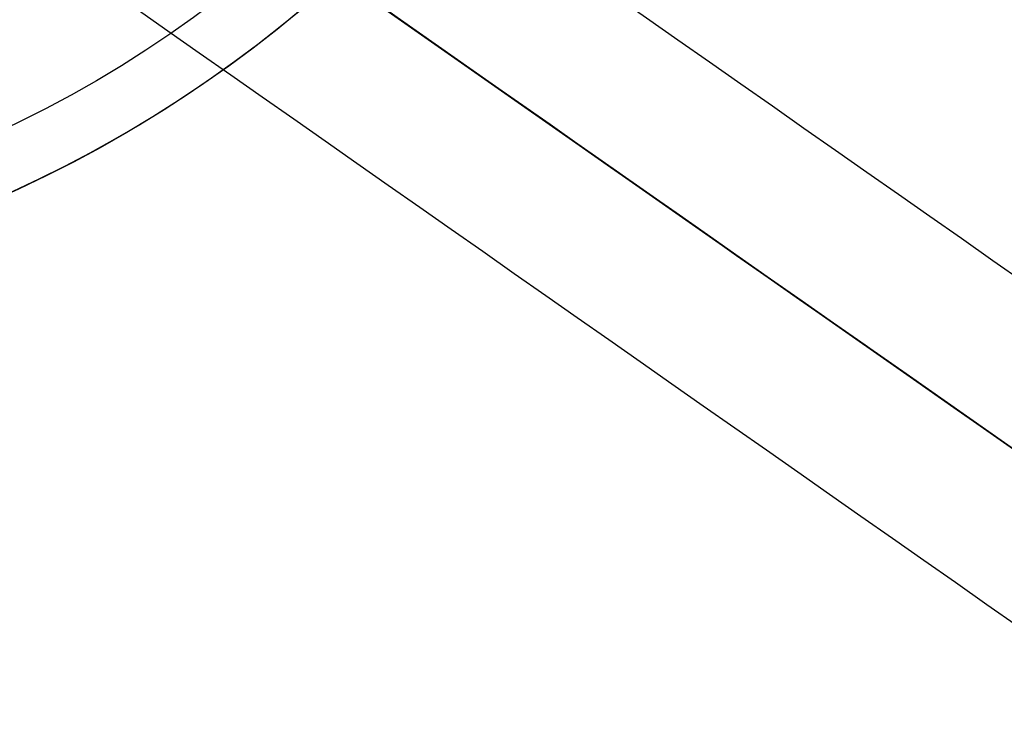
# Model space of a CAD drawing. Header units: millimetres. Extents: x -1437 to 1444, y -1373 to 1332.
# Tile 167 of 256: x -850 to -842, y -17 to -11. Entities that reach past the tile are written whole.
import ezdxf

# ---------------------------------------------------------------- set-up
doc = ezdxf.new("R2010")
doc.units = ezdxf.units.MM
doc.layers.add('Default', color=7, linetype='Continuous', true_color=0x000000)

# ---------------------------------------------------------------- blocks, each defined once
blk = doc.blocks.new('WIRE_CLIP_TOP 01')
at = {"layer": 'Default', "color": 253, "true_color": 0xababa7, "extrusion": (0, -1, 0)}
for centre, radius, start in [((0, 0), 10, 180), ((0, 0, 0.5), 10.5, 180), ((0, 0, 15), 10.5, 190.64702), ((0, 0, 29.5), 10.5, 180), ((0, 0, 30), 10, 180)]:
    blk.add_arc(centre, radius, start, 0, dxfattribs=at)
at = {"layer": 'Default', "color": 253, "true_color": 0xababa7, "extrusion": (0, 1, 0)}
blk.add_arc((0, 0, -30), 8.5, 180, 0, dxfattribs=at)

msp = doc.modelspace()

# ---------------------------------------------------------------- linework, layer by layer
at = {"layer": 'Default'}
for q in [(-612.9475, -175.0289, -191.3856), (-367.2019, -347.1018, -191.3856)]:
    msp.add_line((-1350.1843, 341.1899, -191.3856), q, dxfattribs=at)
for points in [[(-285.7865, -147.7286, -209.0457), (-738.2337, 169.0784, -209.0457), (-1190.681, 485.8854, -209.0457)], [(-287.2612, -146.8819, -209.5736), (-738.3204, 168.9532, -209.5736), (-1189.3796, 484.7882, -209.5736)], [(-1146.2607, -413.645, -394.5116), (-858.6931, -2.9559, -394.5116), (-571.1255, 407.7332, -394.5116)], [(-1145.4966, -412.5538, -393.9577), (-858.6931, -2.9559, -393.9577), (-571.8896, 406.6419, -393.9577)], [(-1431.5997, 141.8168, -209.0457), (-979.1524, -174.9902, -209.0457), (-526.7052, -491.7972, -209.0457)], [(-1430.125, 140.97, -209.5736), (-979.0658, -174.865, -209.5736), (-528.0066, -490.7001, -209.5736)], [(-954.852, 84.2793, -173.1909), (-849.3412, 10.3999, -173.1909), (-743.8304, -63.4796, -173.1909)], [(-743.8304, -63.4796, -173.7449), (-849.3412, 10.3999, -173.7449), (-954.852, 84.2793, -173.7449)], [(-954.852, 84.2793, -173.4679), (-849.3412, 10.3999, -173.4679), (-743.8304, -63.4796, -173.4679)], [(-973.5557, 57.5677, -173.7449), (-868.0449, -16.3117, -173.7449), (-762.5341, -90.1912, -173.7449)], [(-762.5341, -90.1912, -173.1909), (-868.0449, -16.3117, -173.1909), (-973.5557, 57.5677, -173.1909)], [(-973.5557, 57.5677, -173.4679), (-868.0449, -16.3117, -173.4679), (-762.5341, -90.1912, -173.4679)], [(-587.5062, -191.3954, -146.3257), (-721.6633, -97.4576, -83.4581), (-855.8204, -3.5198, -20.5906)], [(-588.5693, -192.0987, -147.5434), (-722.7264, -98.1608, -84.6758), (-856.8835, -4.223, -21.8083)], [(-856.1176, -4.7593, -19.3729), (-721.9605, -98.6971, -82.2404), (-587.8035, -192.6349, -145.108)], [(-588.8665, -193.3381, -146.3257), (-723.0236, -99.4003, -83.4581), (-857.1807, -5.4625, -20.5906)]]:
    msp.add_open_spline(points, degree=2, dxfattribs=at)
for points, knots in [([(-367.2019, -347.1018, -172.9722), (-390.3956, -330.8613, -195.6653), (-461.2553, -281.2449, -258.1544), (-624.2709, -167.1001, -361.365), (-768.9098, -65.8229, -394.5116), (-858.6931, -2.9559, -394.5116)], [2.41548, 2.41548, 2.41548, 2.41548, 70.396144, 198.636056, 404.995527, 404.995527, 404.995527, 404.995527]), ([(-368.4949, -346.1964, -173.526), (-391.3791, -330.1727, -195.8486), (-461.8903, -280.8002, -257.9317), (-624.4212, -166.9949, -360.8343), (-768.9662, -65.7834, -393.9577), (-858.6931, -2.9559, -393.9577)], [2.408267, 2.408267, 2.408267, 2.408267, 69.367076, 197.537893, 403.786179, 403.786179, 403.786179, 403.786179])]:
    msp.add_open_spline(points, degree=3, knots=knots, dxfattribs=at)

# ---------------------------------------------------------------- block references
at = {"layer": 'Default', "extrusion": (-0.007565, 0.999971, -4.44092e-16)}
msp.add_blockref('WIRE_CLIP_TOP 01', (854.6909, 733.4613, 3.5399), dxfattribs=at)

doc.saveas('drawing.dxf')
